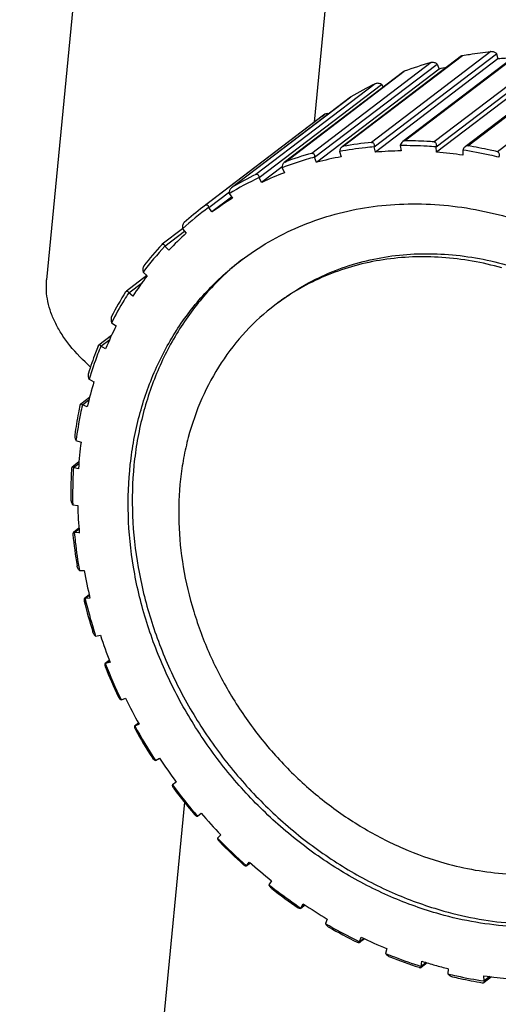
# Model space of a CAD drawing. Header units: millimetres. Extents: x 72 to 394, y 60 to 262.
# Tile 27 of 36: x 331 to 336, y 208 to 218. Entities that reach past the tile are written whole.
import ezdxf

# ---------------------------------------------------------------- set-up
doc = ezdxf.new("R2010")
doc.units = ezdxf.units.MM
doc.header["$LTSCALE"] = 23.1
doc.layers.get('0').update_dxf_attribs({"linetype": 'CONTINUOUS'})
for name, color, linetype in [('256', 7, 'CONTINUOUS'), ('4', 7, 'CONTINUOUS'), ('50_ALL_DETAILS', 7, 'CONTINUOUS')]:
    doc.layers.add(name, color=color, linetype=linetype)
doc.styles.get("Standard").update_dxf_attribs({"font": 'simfang.ttf'})
doc.dimstyles.get("Standard").update_dxf_attribs({"dimtxt": 3, "dimasz": 3, "dimexe": 2.5, "dimexo": 0.5, "dimtad": 1, "dimdsep": 46, "dimtxsty": 'STANDARD', "dimblk": '_FILLED', "dimblk1": '_FILLED', "dimblk2": '_FILLED', "dimcen": 0.09, "dimclrt": 3, "dimazin": 2, "dimtol": 1, "dimtp": 0.01, "dimtm": 0.01, "dimtfac": 1, "dimtofl": 0, "dimtmove": 0, "dimatfit": 3, "dimldrblk": '_FILLED', "dimfxl": 1, "dimtolj": 1, "dimarcsym": 0})

# ---------------------------------------------------------------- blocks, each defined once
blk = doc.blocks.new('_FILLED')
at = {"color": 0, "linetype": 'ByBlock'}
blk.add_solid([(0, 0), (-1, 0.1667), (-1, -0.1667)], dxfattribs=at)

msp = doc.modelspace()

# ---------------------------------------------------------------- linework, layer by layer
at = {"layer": '256', "color": 7}
msp.add_line((332.822, 209.686), (331.248, 193.306), dxfattribs=at)
at = {"layer": '4', "color": 7}
for p, q in [((332.572, 228), (331.349, 215.27)), ((336.433, 217.724), (335.154, 216.749)), ((335.782, 217.665), (334.506, 216.694)), ((336.172, 217.633), (334.862, 216.636)), ((336.825, 217.633), (335.516, 216.636)), ((337.104, 217.672), (335.821, 216.695)), ((336.158, 217.689), (336.172, 217.633)), ((335.544, 217.524), (334.234, 216.527)), ((335.522, 217.579), (335.544, 217.524)), ((335.165, 217.498), (333.889, 216.527)), ((334.928, 217.361), (334.945, 217.33)), ((334.598, 217.225), (333.323, 216.255)), ((334.598, 217.225), (334.6, 217.227)), ((334.294, 217.02), (333.019, 216.049)), ((334.294, 217.02), (334.322, 217.041)), ((334.862, 216.636), (334.849, 216.693)), ((335.128, 216.706), (335.138, 216.65)), ((335.516, 216.636), (335.511, 216.693)), ((334.234, 216.527), (334.213, 216.582)), ((334.479, 216.643), (334.497, 216.587)), ((335.796, 216.659), (335.797, 216.603)), ((336.168, 216.641), (336.167, 216.641)), ((333.865, 216.478), (333.647, 216.312)), ((333.865, 216.47), (333.891, 216.416)), ((333.647, 216.312), (333.619, 216.365)), ((333.326, 216.257), (333.323, 216.255)), ((333.325, 216.156), (333.116, 215.997)), ((333.301, 216.193), (333.334, 216.143)), ((333.047, 216.07), (333.019, 216.049)), ((333.116, 215.997), (333.081, 216.045)), ((332.802, 215.818), (332.583, 215.651)), ((332.802, 215.818), (332.841, 215.772)), ((332.654, 215.588), (332.613, 215.631)), ((332.421, 215.317), (332.201, 215.149)), ((332.379, 215.354), (332.424, 215.314)), ((332.272, 215.096), (332.226, 215.133)), ((333.833, 215.035), (333.789, 215.002)), ((332.043, 214.813), (332.092, 214.78)), ((332.042, 214.677), (331.907, 214.574)), ((331.979, 214.533), (331.929, 214.563)), ((331.803, 214.208), (331.855, 214.182)), ((331.808, 214.015), (331.713, 213.943)), ((331.731, 213.935), (331.729, 213.938)), ((331.784, 213.913), (331.731, 213.935)), ((331.663, 213.554), (331.717, 213.537)), ((331.695, 213.325), (331.622, 213.27)), ((331.689, 213.252), (331.635, 213.265)), ((331.626, 212.869), (331.628, 212.867)), ((331.628, 212.867), (331.682, 212.858)), ((331.695, 212.617), (331.635, 212.571)), ((331.699, 212.565), (331.645, 212.569)), ((331.699, 212.164), (331.752, 212.164)), ((331.804, 211.904), (331.753, 211.865)), ((331.812, 211.869), (331.76, 211.865)), ((331.873, 211.462), (331.924, 211.472)), ((332.019, 211.203), (331.973, 211.168)), ((332.027, 211.182), (331.977, 211.169)), ((332.146, 210.779), (332.194, 210.797)), ((332.331, 210.53), (332.289, 210.498)), ((332.337, 210.52), (332.291, 210.499)), ((332.513, 210.131), (332.555, 210.158)), ((332.734, 209.902), (332.694, 209.871)), ((332.734, 209.901), (332.694, 209.871)), ((332.694, 209.871), (332.694, 209.871)), ((332.962, 209.535), (333, 209.569)), ((333.002, 209.565), (332.962, 209.535)), ((332.962, 209.535), (332.962, 209.535)), ((333.21, 209.338), (333.176, 209.301)), ((333.527, 209.035), (333.483, 209.002)), ((333.485, 209.005), (333.515, 209.045)), ((333.753, 208.846), (333.725, 208.803)), ((334.113, 208.585), (334.065, 208.549)), ((334.067, 208.554), (334.09, 208.6)), ((334.348, 208.437), (334.329, 208.389)), ((334.694, 208.193), (334.71, 208.243)), ((334.747, 208.226), (334.693, 208.185)), ((334.983, 208.121), (334.971, 208.069)), ((335.352, 207.931), (335.359, 207.985)), ((335.415, 207.968), (335.352, 207.919)), ((335.329, 207.92), (335.33, 207.919)), ((335.639, 207.906), (335.636, 207.851)), ((335.686, 207.82), (335.687, 207.819)), ((336.023, 207.775), (336.021, 207.831)), ((336.104, 207.819), (336.024, 207.758))]:
    msp.add_line(p, q, dxfattribs=at)
at = {"layer": '4', "color": 4}
for p, q in [((334.212, 216.957), (335.088, 226.074)), ((335.174, 216.757), (336.449, 217.728)), ((336.763, 217.716), (335.489, 216.746)), ((334.518, 216.699), (335.793, 217.669)), ((336.097, 217.711), (334.822, 216.74)), ((334.849, 216.692), (336.158, 217.689)), ((335.511, 216.692), (336.82, 217.689)), ((335.849, 216.704), (337.123, 217.674)), ((337.441, 217.611), (336.167, 216.641)), ((335.457, 217.594), (334.183, 216.623)), ((334.213, 216.582), (335.522, 217.579)), ((333.897, 216.531), (335.171, 217.501)), ((334.861, 217.368), (333.586, 216.398)), ((333.619, 216.365), (334.928, 217.361)), ((333.326, 216.257), (334.6, 217.227)), ((334.322, 217.041), (333.047, 216.07)), ((333.081, 216.045), (333.302, 216.213)), ((332.613, 215.631), (332.824, 215.792)), ((332.226, 215.133), (332.372, 215.244)), ((331.929, 214.563), (332.023, 214.634)), ((331.731, 213.935), (331.801, 213.989)), ((331.636, 213.265), (331.693, 213.309)), ((331.645, 212.569), (331.695, 212.607)), ((331.76, 211.865), (331.805, 211.899)), ((331.977, 211.169), (332.019, 211.201)), ((332.291, 210.499), (332.332, 210.53)), ((333.002, 209.565), (332.962, 209.535)), ((333.526, 209.036), (333.485, 209.005)), ((334.11, 208.587), (334.067, 208.554)), ((334.741, 208.228), (334.694, 208.193)), ((335.404, 207.971), (335.352, 207.931)), ((336.084, 207.821), (336.023, 207.775))]:
    msp.add_line(p, q, dxfattribs=at)
at = {"layer": '4', "color": 7}
for centre, radius, start, end in [((336.122, 217.65), 0.0534, 47.3446, 50.1325), ((336.492, 213.854), 3.793, 92.4915, 94.8483), ((336.396, 214.198), 3.523, 105.4589, 110.3445), ((335.487, 217.531), 0.0599, 53.5908, 54.9402), ((336.45, 214.121), 3.522, 103.5884, 104.9212), ((336.344, 214.321), 3.389, 115.9587, 120.9706), ((334.894, 217.304), 0.0667, 59.571, 60.8803), ((335.175, 212.984), 3.773, 95.3712, 100.031), ((335.126, 213.214), 3.538, 105.469, 110.3344), ((335.153, 213.077), 3.571, 100.5881, 104.9062), ((335.186, 212.809), 3.841, 90.7195, 94.832), ((335.171, 212.478), 4.173, 81.366, 85.2572), ((335.064, 213.32), 3.37, 115.3947, 121.5346), ((335.073, 213.345), 3.396, 115.9637, 120.9656), ((335.099, 213.255), 3.385, 110.9098, 115.3861), ((335.059, 213.334), 3.296, 121.5479, 126.1058), ((335.044, 213.353), 3.332, 126.1127, 132.3018), ((335.055, 213.376), 3.36, 127.283, 131.7264), ((335.07, 213.323), 3.311, 132.3046, 136.8504), ((335.091, 213.307), 3.397, 136.8534, 142.9662), ((335.101, 213.33), 3.425, 137.4212, 142.3983), ((335.206, 213.231), 2.867, 127.8356, 128.3772), ((335.16, 213.249), 3.429, 142.957, 147.3997), ((335.24, 213.234), 3.595, 147.9504, 152.7714), ((335.272, 213.054), 2.448, 125.9973, 127.281), ((335.345, 213.144), 3.641, 153.3045, 157.5739), ((335.618, 213.047), 3.931, 163.2056, 167.2626), ((335.957, 212.986), 4.276, 172.5934, 176.4296), ((331.648, 212.886), 0.0271, 224.4133, 224.6441), ((336.323, 212.977), 4.643, 181.4691, 185.1001), ((336.527, 213.023), 4.92, 185.5436, 189.4548), ((336.673, 213.022), 4.996, 189.8839, 193.3412), ((336.859, 213.088), 5.259, 193.7658, 197.5065), ((336.964, 213.101), 5.297, 197.9205, 201.2448), ((337.112, 213.176), 5.527, 201.6562, 205.2741), ((337.085, 213.155), 5.481, 201.2432, 205.6871), ((337.162, 213.186), 5.513, 205.6791, 208.9152), ((337.234, 213.229), 5.647, 208.9149, 213.2697), ((337.261, 213.25), 5.693, 209.3193, 212.8653), ((337.25, 213.238), 5.615, 213.2664, 216.4629), ((337.271, 213.253), 5.691, 216.4624, 220.7936), ((337.3, 213.275), 5.739, 216.8649, 220.3911), ((337.239, 213.228), 5.6, 220.796, 223.9967), ((337.215, 213.201), 5.614, 223.9994, 228.3679), ((337.241, 213.22), 5.658, 224.4043, 227.9629), ((337.143, 213.128), 5.461, 228.3768, 231.6307), ((337.114, 213.069), 5.461, 232.049, 235.692), ((336.999, 212.932), 5.218, 236.1207, 239.4743), ((336.958, 212.823), 5.169, 239.9091, 243.6867), ((336.846, 212.651), 4.898, 244.1357, 247.6332), ((336.813, 212.503), 4.817, 248.0898, 252.0486), ((336.731, 212.343), 4.569, 252.5267, 254.3592), ((336.71, 212.269), 4.492, 254.3614, 256.2146), ((336.648, 211.956), 4.173, 261.366, 265.2572)]:
    msp.add_arc(centre, radius, start, end, dxfattribs=at)
for points, knots in [([(335.782, 217.665), (335.782, 217.666), (335.786, 217.668), (335.79, 217.669), (335.793, 217.669)], [0, 0, 0, 0, 0.212654, 1, 1, 1, 1]), ([(335.793, 217.669), (335.818, 217.674), (335.919, 217.691), (336.02, 217.703), (336.097, 217.711)], [0, 0, 0, 0, 0.24897, 1, 1, 1, 1]), ([(336.156, 217.691), (336.153, 217.694), (336.145, 217.699), (336.131, 217.706), (336.114, 217.71), (336.103, 217.711), (336.097, 217.711)], [0, 0, 0, 0, 0.207408, 0.452127, 0.727526, 1, 1, 1, 1]), ([(335.521, 217.58), (335.513, 217.586), (335.497, 217.592), (335.475, 217.596), (335.463, 217.595), (335.457, 217.594)], [0, 0, 0, 0, 0.461782, 0.735299, 1, 1, 1, 1]), ([(335.165, 217.498), (335.165, 217.498), (335.167, 217.499), (335.17, 217.501), (335.171, 217.501)], [0, 0, 0, 0, 0.22975, 1, 1, 1, 1]), ([(334.927, 217.362), (334.917, 217.367), (334.901, 217.372), (334.878, 217.373), (334.866, 217.371), (334.861, 217.368)], [0, 0, 0, 0, 0.47327, 0.743648, 1, 1, 1, 1]), ([(334.365, 217.048), (334.358, 217.049), (334.343, 217.049), (334.328, 217.045), (334.322, 217.041)], [0, 0, 0, 0, 0.510089, 1, 1, 1, 1]), ([(334.504, 216.693), (334.497, 216.687), (334.485, 216.67), (334.48, 216.652), (334.479, 216.642)], [0, 0, 0, 0, 0.512413, 1, 1, 1, 1]), ([(334.849, 216.693), (334.818, 216.69), (334.694, 216.678), (334.57, 216.66), (334.479, 216.643)], [0, 0, 0, 0, 0.251361, 1, 1, 1, 1]), ([(334.518, 216.699), (334.517, 216.699), (334.512, 216.698), (334.508, 216.695), (334.504, 216.693)], [0, 0, 0, 0, 0.238132, 1, 1, 1, 1]), ([(334.822, 216.74), (334.825, 216.741), (334.83, 216.74), (334.84, 216.736), (334.847, 216.725), (334.85, 216.709), (334.85, 216.698), (334.849, 216.692)], [0, 0, 0, 0, 0.126776, 0.245781, 0.480463, 0.731228, 1, 1, 1, 1]), ([(335.154, 216.749), (335.147, 216.744), (335.136, 216.73), (335.129, 216.714), (335.128, 216.706)], [0, 0, 0, 0, 0.510071, 1, 1, 1, 1]), ([(335.511, 216.693), (335.479, 216.695), (335.351, 216.704), (335.223, 216.707), (335.128, 216.706)], [0, 0, 0, 0, 0.251535, 1, 1, 1, 1]), ([(335.174, 216.757), (335.173, 216.757), (335.165, 216.757), (335.158, 216.753), (335.154, 216.749)], [0, 0, 0, 0, 0.238917, 1, 1, 1, 1]), ([(335.489, 216.746), (335.463, 216.748), (335.358, 216.755), (335.253, 216.758), (335.174, 216.757)], [0, 0, 0, 0, 0.251244, 1, 1, 1, 1]), ([(335.489, 216.746), (335.492, 216.746), (335.497, 216.745), (335.506, 216.739), (335.513, 216.726), (335.514, 216.709), (335.513, 216.698), (335.511, 216.692)], [0, 0, 0, 0, 0.125676, 0.245978, 0.484628, 0.735625, 1, 1, 1, 1]), ([(335.821, 216.695), (335.818, 216.693), (335.807, 216.683), (335.799, 216.669), (335.796, 216.659)], [0, 0, 0, 0, 0.256501, 1, 1, 1, 1]), ([(335.849, 216.704), (335.844, 216.705), (335.834, 216.704), (335.825, 216.698), (335.821, 216.695)], [0, 0, 0, 0, 0.487167, 1, 1, 1, 1]), ([(336.167, 216.641), (336.14, 216.647), (336.035, 216.671), (335.929, 216.691), (335.849, 216.704)], [0, 0, 0, 0, 0.251251, 1, 1, 1, 1]), ([(334.213, 216.582), (334.183, 216.575), (334.066, 216.542), (333.95, 216.503), (333.865, 216.47)], [0, 0, 0, 0, 0.251017, 1, 1, 1, 1]), ([(334.183, 216.623), (334.185, 216.624), (334.19, 216.625), (334.2, 216.622), (334.208, 216.613), (334.213, 216.598), (334.213, 216.588), (334.213, 216.582)], [0, 0, 0, 0, 0.129255, 0.247409, 0.477237, 0.726881, 1, 1, 1, 1]), ([(336.183, 216.582), (336.151, 216.59), (336.023, 216.62), (335.893, 216.644), (335.796, 216.659)], [0, 0, 0, 0, 0.251542, 1, 1, 1, 1]), ([(336.183, 216.582), (336.185, 216.588), (336.188, 216.599), (336.188, 216.616), (336.183, 216.629), (336.176, 216.637), (336.171, 216.64), (336.168, 216.641)], [0, 0, 0, 0, 0.26043, 0.511551, 0.753857, 0.875374, 1, 1, 1, 1]), ([(333.889, 216.527), (333.885, 216.523), (333.878, 216.515), (333.868, 216.496), (333.865, 216.48), (333.865, 216.47)], [0, 0, 0, 0, 0.256552, 0.516566, 1, 1, 1, 1]), ([(333.897, 216.531), (333.896, 216.531), (333.894, 216.53), (333.891, 216.528), (333.889, 216.527)], [0, 0, 0, 0, 0.239919, 1, 1, 1, 1]), ([(333.586, 216.398), (333.588, 216.399), (333.593, 216.401), (333.6, 216.4), (333.606, 216.397), (333.612, 216.391), (333.617, 216.379), (333.618, 216.37), (333.619, 216.365)], [0, 0, 0, 0, 0.133336, 0.251212, 0.36327, 0.477439, 0.723867, 1, 1, 1, 1]), ([(333.323, 216.255), (333.318, 216.252), (333.311, 216.242), (333.302, 216.221), (333.3, 216.203), (333.301, 216.192)], [0, 0, 0, 0, 0.253832, 0.518377, 1, 1, 1, 1]), ([(333.047, 216.07), (333.049, 216.072), (333.053, 216.074), (333.06, 216.075), (333.066, 216.073), (333.07, 216.07), (333.074, 216.065), (333.078, 216.057), (333.08, 216.05), (333.081, 216.045)], [0, 0, 0, 0, 0.140141, 0.259403, 0.368908, 0.479285, 0.596246, 0.721903, 1, 1, 1, 1]), ([(333.426, 215.479), (333.521, 215.551), (333.721, 215.685), (334.044, 215.846), (334.387, 215.968), (334.748, 216.049), (335.12, 216.087), (335.501, 216.084), (335.886, 216.038), (336.141, 215.98), (336.268, 215.945)], [0, 0, 0, 0, 0.120037, 0.240631, 0.362306, 0.485529, 0.610681, 0.738046, 0.867797, 1, 1, 1, 1]), ([(332.818, 215.884), (332.814, 215.88), (332.807, 215.869), (332.8, 215.846), (332.8, 215.828), (332.802, 215.817)], [0, 0, 0, 0, 0.253466, 0.52266, 1, 1, 1, 1]), ([(332.579, 215.648), (332.58, 215.648), (332.581, 215.649), (332.582, 215.65), (332.583, 215.651)], [0, 0, 0, 0, 0.260974, 1, 1, 1, 1]), ([(332.583, 215.651), (332.586, 215.653), (332.593, 215.656), (332.603, 215.651), (332.609, 215.642), (332.612, 215.635), (332.613, 215.631)], [0, 0, 0, 0, 0.250154, 0.466574, 0.712211, 1, 1, 1, 1]), ([(333.833, 215.035), (333.914, 215.097), (334.085, 215.21), (334.361, 215.348), (334.654, 215.452), (334.961, 215.521), (335.279, 215.554), (335.716, 215.55), (336.045, 215.492), (336.259, 215.433)], [0, 0, 0, 0, 0.12008, 0.240717, 0.362437, 0.485704, 0.610901, 0.738311, 1, 1, 1, 1]), ([(336.215, 215.399), (336.006, 215.458), (335.583, 215.533), (335.049, 215.514), (334.644, 215.428), (334.355, 215.331), (334.083, 215.201), (333.914, 215.093), (333.833, 215.034)], [0, 0, 0, 0, 0.261666, 0.514043, 0.63742, 0.759238, 0.879933, 1, 1, 1, 1]), ([(335.551, 208.489), (335.373, 208.539), (335.019, 208.665), (334.513, 208.926), (334.037, 209.254), (333.599, 209.644), (333.208, 210.086), (332.874, 210.573), (332.602, 211.093), (332.398, 211.636), (332.266, 212.192), (332.21, 212.749), (332.227, 213.207), (332.279, 213.562), (332.356, 213.904), (332.497, 214.311), (332.7, 214.687), (332.896, 214.96), (333.11, 215.212), (333.295, 215.379), (333.426, 215.479)], [0, 0, 0, 0, 0.062743, 0.126886, 0.192184, 0.258314, 0.324894, 0.391516, 0.457768, 0.523261, 0.587657, 0.650695, 0.712211, 0.742399, 0.772201, 0.830668, 0.887872, 0.916128, 0.944205, 1, 1, 1, 1]), ([(333.426, 215.479), (333.298, 215.377), (333.118, 215.207), (332.909, 214.953), (332.719, 214.678), (332.523, 214.301), (332.387, 213.894), (332.315, 213.554), (332.267, 213.2), (332.255, 212.744), (332.316, 212.191), (332.451, 211.639), (332.657, 211.1), (332.93, 210.585), (333.265, 210.104), (333.654, 209.666), (334.09, 209.28), (334.564, 208.955), (335.066, 208.697), (335.418, 208.572), (335.595, 208.522)], [0, 0, 0, 0, 0.055783, 0.08387, 0.112146, 0.169412, 0.227957, 0.257798, 0.288024, 0.349608, 0.412694, 0.477114, 0.542606, 0.608833, 0.675411, 0.741933, 0.807997, 0.873229, 0.93731, 1, 1, 1, 1]), ([(332.388, 215.42), (332.384, 215.416), (332.379, 215.404), (332.375, 215.381), (332.376, 215.364), (332.379, 215.353)], [0, 0, 0, 0, 0.260789, 0.533108, 1, 1, 1, 1]), ([(331.818, 214.339), (331.739, 214.41), (331.631, 214.521), (331.513, 214.682), (331.445, 214.8), (331.394, 214.918), (331.36, 215.036), (331.344, 215.154), (331.346, 215.231), (331.349, 215.27)], [0, 0, 0, 0, 0.294135, 0.427776, 0.553306, 0.671776, 0.784553, 0.893317, 1, 1, 1, 1]), ([(332.226, 215.133), (332.209, 215.107), (332.144, 215.003), (332.085, 214.895), (332.043, 214.813)], [0, 0, 0, 0, 0.248961, 1, 1, 1, 1]), ([(332.194, 215.141), (332.194, 215.142), (332.196, 215.145), (332.198, 215.147), (332.2, 215.148)], [0, 0, 0, 0, 0.276899, 1, 1, 1, 1]), ([(332.2, 215.148), (332.202, 215.15), (332.208, 215.152), (332.216, 215.149), (332.222, 215.142), (332.224, 215.136), (332.226, 215.133)], [0, 0, 0, 0, 0.241336, 0.456629, 0.70488, 1, 1, 1, 1]), ([(333.789, 215.002), (333.678, 214.917), (333.467, 214.726), (333.204, 214.388), (332.997, 214.005), (332.876, 213.657), (332.81, 213.365), (332.766, 213.062), (332.751, 212.671), (332.799, 212.196), (332.912, 211.721), (333.086, 211.257), (333.318, 210.813), (333.604, 210.398), (333.937, 210.02), (334.311, 209.688), (334.718, 209.408), (335.149, 209.185), (335.451, 209.077), (335.604, 209.034)], [0, 0, 0, 0, 0.055798, 0.112083, 0.16929, 0.22776, 0.257563, 0.287753, 0.349272, 0.412313, 0.476713, 0.542209, 0.608464, 0.675089, 0.741673, 0.807806, 0.873108, 0.937254, 1, 1, 1, 1]), ([(332.044, 214.879), (332.041, 214.873), (332.038, 214.861), (332.037, 214.843), (332.039, 214.827), (332.042, 214.817), (332.043, 214.812)], [0, 0, 0, 0, 0.269684, 0.544747, 0.79052, 1, 1, 1, 1]), ([(331.9, 214.563), (331.89, 214.539), (331.853, 214.443), (331.819, 214.346), (331.796, 214.272)], [0, 0, 0, 0, 0.248897, 1, 1, 1, 1]), ([(331.929, 214.563), (331.917, 214.534), (331.871, 214.417), (331.83, 214.298), (331.803, 214.208)], [0, 0, 0, 0, 0.248655, 1, 1, 1, 1]), ([(331.9, 214.563), (331.9, 214.564), (331.902, 214.568), (331.905, 214.572), (331.907, 214.574)], [0, 0, 0, 0, 0.296738, 1, 1, 1, 1]), ([(331.907, 214.574), (331.909, 214.576), (331.914, 214.577), (331.92, 214.575), (331.925, 214.57), (331.928, 214.565), (331.929, 214.563)], [0, 0, 0, 0, 0.232956, 0.447861, 0.698513, 1, 1, 1, 1]), ([(331.796, 214.272), (331.794, 214.266), (331.793, 214.253), (331.794, 214.236), (331.797, 214.22), (331.801, 214.211), (331.803, 214.207)], [0, 0, 0, 0, 0.281181, 0.559656, 0.801085, 1, 1, 1, 1]), ([(331.705, 213.928), (331.7, 213.902), (331.678, 213.798), (331.661, 213.693), (331.65, 213.614)], [0, 0, 0, 0, 0.248788, 1, 1, 1, 1]), ([(331.731, 213.935), (331.724, 213.904), (331.697, 213.777), (331.676, 213.65), (331.663, 213.554)], [0, 0, 0, 0, 0.248519, 1, 1, 1, 1]), ([(331.705, 213.928), (331.706, 213.931), (331.708, 213.936), (331.711, 213.941), (331.713, 213.943)], [0, 0, 0, 0, 0.58975, 1, 1, 1, 1]), ([(331.713, 213.943), (331.714, 213.944), (331.717, 213.945), (331.721, 213.944), (331.725, 213.942), (331.728, 213.939), (331.729, 213.938)], [0, 0, 0, 0, 0.239513, 0.461222, 0.708413, 1, 1, 1, 1]), ([(331.65, 213.614), (331.649, 213.608), (331.649, 213.596), (331.652, 213.579), (331.657, 213.565), (331.661, 213.557), (331.663, 213.553)], [0, 0, 0, 0, 0.294791, 0.576807, 0.813002, 1, 1, 1, 1]), ([(331.615, 213.25), (331.613, 213.223), (331.608, 213.114), (331.607, 213.005), (331.609, 212.923)], [0, 0, 0, 0, 0.24881, 1, 1, 1, 1]), ([(331.622, 213.27), (331.619, 213.268), (331.616, 213.261), (331.615, 213.254), (331.615, 213.25)], [0, 0, 0, 0, 0.38031, 1, 1, 1, 1]), ([(331.636, 213.265), (331.634, 213.266), (331.632, 213.268), (331.629, 213.271), (331.625, 213.271), (331.623, 213.27), (331.622, 213.27)], [0, 0, 0, 0, 0.307342, 0.561061, 0.778245, 1, 1, 1, 1]), ([(331.635, 213.265), (331.633, 213.232), (331.627, 213.099), (331.626, 212.966), (331.628, 212.867)], [0, 0, 0, 0, 0.248544, 1, 1, 1, 1]), ([(331.609, 212.923), (331.609, 212.917), (331.61, 212.906), (331.614, 212.891), (331.62, 212.879), (331.624, 212.872), (331.626, 212.869)], [0, 0, 0, 0, 0.299418, 0.58128, 0.815588, 1, 1, 1, 1]), ([(331.635, 212.571), (331.633, 212.57), (331.631, 212.564), (331.63, 212.556), (331.63, 212.55), (331.63, 212.547)], [0, 0, 0, 0, 0.350793, 0.636722, 1, 1, 1, 1]), ([(331.645, 212.569), (331.645, 212.57), (331.643, 212.571), (331.64, 212.572), (331.637, 212.573), (331.636, 212.572), (331.635, 212.571)], [0, 0, 0, 0, 0.304266, 0.558206, 0.778939, 1, 1, 1, 1]), ([(331.645, 212.569), (331.648, 212.535), (331.662, 212.4), (331.681, 212.265), (331.699, 212.164)], [0, 0, 0, 0, 0.248704, 1, 1, 1, 1]), ([(331.699, 212.164), (331.696, 212.165), (331.691, 212.171), (331.685, 212.182), (331.678, 212.197), (331.675, 212.208), (331.674, 212.215)], [0, 0, 0, 0, 0.15892, 0.381681, 0.671206, 1, 1, 1, 1]), ([(331.753, 211.865), (331.752, 211.864), (331.75, 211.861), (331.749, 211.855), (331.75, 211.847), (331.751, 211.841), (331.752, 211.837)], [0, 0, 0, 0, 0.131557, 0.329539, 0.619192, 1, 1, 1, 1]), ([(331.76, 211.865), (331.759, 211.865), (331.757, 211.866), (331.754, 211.866), (331.753, 211.865)], [0, 0, 0, 0, 0.551095, 1, 1, 1, 1]), ([(331.76, 211.865), (331.768, 211.831), (331.802, 211.696), (331.841, 211.562), (331.873, 211.462)], [0, 0, 0, 0, 0.248966, 1, 1, 1, 1]), ([(331.873, 211.462), (331.871, 211.463), (331.865, 211.467), (331.858, 211.476), (331.851, 211.49), (331.846, 211.501), (331.844, 211.507)], [0, 0, 0, 0, 0.142775, 0.357034, 0.650458, 1, 1, 1, 1]), ([(331.973, 211.168), (331.972, 211.168), (331.97, 211.164), (331.97, 211.157), (331.972, 211.148), (331.974, 211.14), (331.976, 211.136)], [0, 0, 0, 0, 0.118671, 0.309937, 0.603883, 1, 1, 1, 1]), ([(331.977, 211.169), (331.976, 211.169), (331.975, 211.169), (331.973, 211.169), (331.973, 211.168)], [0, 0, 0, 0, 0.532426, 1, 1, 1, 1]), ([(332.146, 210.779), (332.144, 210.779), (332.139, 210.782), (332.132, 210.789), (332.123, 210.801), (332.118, 210.811), (332.115, 210.816)], [0, 0, 0, 0, 0.125753, 0.329975, 0.627105, 1, 1, 1, 1]), ([(332.289, 210.498), (332.288, 210.497), (332.287, 210.495), (332.287, 210.491), (332.288, 210.485), (332.291, 210.475), (332.295, 210.467), (332.298, 210.463)], [0, 0, 0, 0, 0.109239, 0.190832, 0.296655, 0.593839, 1, 1, 1, 1]), ([(332.513, 210.131), (332.511, 210.131), (332.506, 210.132), (332.494, 210.141), (332.485, 210.152), (332.479, 210.161)], [0, 0, 0, 0, 0.10994, 0.302543, 1, 1, 1, 1]), ([(332.694, 209.871), (332.693, 209.87), (332.692, 209.867), (332.692, 209.863), (332.694, 209.856), (332.699, 209.846), (332.705, 209.837), (332.708, 209.832)], [0, 0, 0, 0, 0.103537, 0.183627, 0.289042, 0.58884, 1, 1, 1, 1]), ([(332.962, 209.535), (332.961, 209.534), (332.958, 209.534), (332.954, 209.535), (332.948, 209.538), (332.939, 209.545), (332.932, 209.552), (332.929, 209.556)], [0, 0, 0, 0, 0.105162, 0.185625, 0.291081, 0.59003, 1, 1, 1, 1]), ([(335.604, 209.034), (335.818, 208.975), (336.146, 208.917), (336.583, 208.913), (336.901, 208.946), (337.209, 209.015), (337.502, 209.119), (337.778, 209.257), (337.948, 209.37), (338.03, 209.432)], [0, 0, 0, 0, 0.261689, 0.389099, 0.514296, 0.637563, 0.759283, 0.87992, 1, 1, 1, 1]), ([(333.176, 209.301), (333.175, 209.3), (333.176, 209.294), (333.179, 209.286), (333.187, 209.274), (333.194, 209.266), (333.198, 209.261)], [0, 0, 0, 0, 0.115123, 0.311906, 0.610982, 1, 1, 1, 1]), ([(333.483, 209.002), (333.482, 209.002), (333.48, 209.001), (333.476, 209.002), (333.471, 209.004), (333.462, 209.009), (333.456, 209.015), (333.452, 209.018)], [0, 0, 0, 0, 0.112171, 0.19466, 0.300857, 0.596914, 1, 1, 1, 1]), ([(333.485, 209.005), (333.485, 209.005), (333.484, 209.004), (333.484, 209.003), (333.483, 209.002)], [0, 0, 0, 0, 0.269724, 1, 1, 1, 1]), ([(338.393, 208.955), (338.298, 208.882), (338.098, 208.749), (337.775, 208.588), (337.431, 208.466), (337.071, 208.385), (336.699, 208.346), (336.318, 208.35), (335.933, 208.396), (335.678, 208.453), (335.551, 208.489)], [0, 0, 0, 0, 0.120037, 0.240631, 0.362306, 0.485529, 0.610681, 0.738046, 0.867797, 1, 1, 1, 1]), ([(335.595, 208.522), (335.719, 208.487), (335.969, 208.43), (336.347, 208.384), (336.721, 208.379), (337.087, 208.414), (337.441, 208.49), (337.78, 208.605), (338.1, 208.759), (338.298, 208.886), (338.393, 208.955)], [0, 0, 0, 0, 0.132122, 0.26184, 0.389214, 0.514408, 0.637686, 0.759407, 0.880012, 1, 1, 1, 1]), ([(333.725, 208.803), (333.725, 208.801), (333.727, 208.795), (333.733, 208.786), (333.742, 208.774), (333.751, 208.767), (333.756, 208.763)], [0, 0, 0, 0, 0.131875, 0.339889, 0.635748, 1, 1, 1, 1]), ([(333.725, 208.803), (333.753, 208.781), (333.864, 208.695), (333.979, 208.613), (334.067, 208.554)], [0, 0, 0, 0, 0.250841, 1, 1, 1, 1]), ([(334.065, 208.549), (334.064, 208.548), (334.061, 208.547), (334.054, 208.549), (334.046, 208.552), (334.04, 208.556), (334.036, 208.558)], [0, 0, 0, 0, 0.122894, 0.31631, 0.608821, 1, 1, 1, 1]), ([(334.067, 208.554), (334.067, 208.553), (334.067, 208.551), (334.066, 208.549), (334.065, 208.549)], [0, 0, 0, 0, 0.539751, 1, 1, 1, 1]), ([(334.329, 208.389), (334.329, 208.386), (334.332, 208.38), (334.34, 208.371), (334.351, 208.36), (334.361, 208.353), (334.367, 208.35)], [0, 0, 0, 0, 0.148697, 0.366158, 0.658189, 1, 1, 1, 1]), ([(334.329, 208.389), (334.359, 208.371), (334.478, 208.302), (334.601, 208.238), (334.694, 208.193)], [0, 0, 0, 0, 0.251163, 1, 1, 1, 1]), ([(334.693, 208.185), (334.692, 208.184), (334.689, 208.183), (334.683, 208.183), (334.676, 208.185), (334.67, 208.188), (334.667, 208.189)], [0, 0, 0, 0, 0.136952, 0.337827, 0.625727, 1, 1, 1, 1]), ([(334.694, 208.193), (334.695, 208.191), (334.696, 208.188), (334.694, 208.185), (334.693, 208.185)], [0, 0, 0, 0, 0.556169, 1, 1, 1, 1]), ([(334.971, 208.069), (334.972, 208.066), (334.976, 208.06), (334.986, 208.051), (334.999, 208.041), (335.01, 208.035), (335.016, 208.033)], [0, 0, 0, 0, 0.164371, 0.389858, 0.678001, 1, 1, 1, 1]), ([(334.971, 208.069), (335.002, 208.056), (335.128, 208.006), (335.255, 207.961), (335.352, 207.931)], [0, 0, 0, 0, 0.251407, 1, 1, 1, 1]), ([(335.352, 207.919), (335.352, 207.92), (335.354, 207.921), (335.354, 207.924), (335.353, 207.928), (335.352, 207.93), (335.352, 207.931)], [0, 0, 0, 0, 0.220828, 0.440046, 0.694023, 1, 1, 1, 1]), ([(335.33, 207.919), (335.334, 207.918), (335.342, 207.916), (335.349, 207.917), (335.352, 207.919)], [0, 0, 0, 0, 0.635062, 1, 1, 1, 1]), ([(335.636, 207.851), (335.638, 207.848), (335.643, 207.842), (335.654, 207.834), (335.669, 207.825), (335.68, 207.821), (335.686, 207.82)], [0, 0, 0, 0, 0.178663, 0.410026, 0.692897, 1, 1, 1, 1]), ([(335.636, 207.851), (335.668, 207.843), (335.796, 207.814), (335.926, 207.789), (336.023, 207.775)], [0, 0, 0, 0, 0.251542, 1, 1, 1, 1]), ([(335.687, 207.819), (335.714, 207.813), (335.819, 207.789), (335.925, 207.769), (336.005, 207.756)], [0, 0, 0, 0, 0.251251, 1, 1, 1, 1]), ([(336.005, 207.756), (336.009, 207.756), (336.016, 207.755), (336.022, 207.757), (336.024, 207.758)], [0, 0, 0, 0, 0.608981, 1, 1, 1, 1]), ([(336.024, 207.758), (336.025, 207.759), (336.027, 207.761), (336.027, 207.766), (336.026, 207.77), (336.024, 207.773), (336.023, 207.775)], [0, 0, 0, 0, 0.222939, 0.439318, 0.692722, 1, 1, 1, 1])]:
    msp.add_open_spline(points, degree=3, knots=knots, dxfattribs=at)
msp.add_open_spline([(332.291, 210.499), (332.29, 210.499), (332.29, 210.499), (332.289, 210.498)], degree=3, dxfattribs=at)

# ---------------------------------------------------------------- leaders
at = {"layer": '50_ALL_DETAILS', "color": 4}
msp.add_leader([(334.683, 201.429), (304.475, 222.217), (299.475, 222.217)], dimstyle='STANDARD', override={"dimtad": 0}, dxfattribs=at)

doc.saveas('drawing.dxf')
